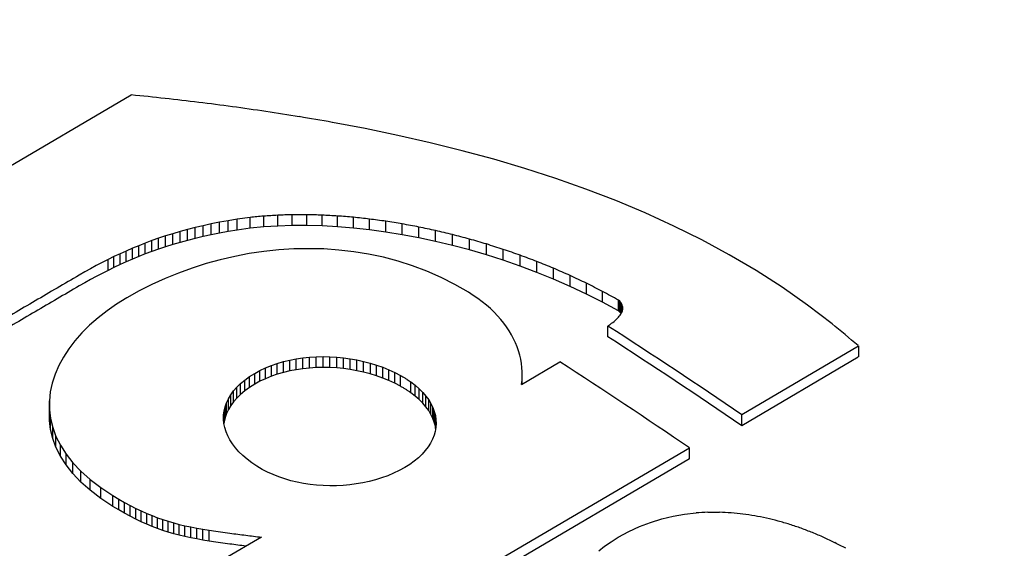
# Model space of a CAD drawing. Header units: millimetres. Extents: x 8 to 399, y 12 to 198.
# Tile 39 of 53: x 352.81 to 356.53, y 84.35 to 86.35. Entities that reach past the tile are written whole.
import ezdxf

# ---------------------------------------------------------------- set-up
doc = ezdxf.new("R2010")
doc.units = ezdxf.units.MM

msp = doc.modelspace()

# ---------------------------------------------------------------- linework, layer by layer
at = {"color": 7, "linetype": 'Continuous', "lineweight": 30}
for p, q in [((351.9031, 85.283), (353.2316, 86.0633)), ((354.1143, 85.9362), (353.9903, 85.9597)), ((354.2374, 85.9107), (354.1143, 85.9362)), ((354.3593, 85.883), (354.2374, 85.9107)), ((354.4799, 85.8529), (354.3593, 85.883)), ((354.5991, 85.8205), (354.4799, 85.8529)), ((354.7168, 85.7855), (354.5991, 85.8205)), ((354.8329, 85.7479), (354.7168, 85.7855)), ((354.9472, 85.7075), (354.8329, 85.7479)), ((355.0596, 85.6643), (354.9472, 85.7075)), ((355.1699, 85.618), (355.0596, 85.6643)), ((353.5651, 85.5827), (353.5335, 85.5764)), ((353.5976, 85.5886), (353.5651, 85.5827)), ((353.5651, 85.5419), (353.5651, 85.5827)), ((353.6311, 85.5941), (353.5976, 85.5886)), ((353.5976, 85.5478), (353.5976, 85.5886)), ((353.6803, 85.6008), (353.6311, 85.5941)), ((353.6311, 85.5533), (353.6311, 85.5941)), ((353.6803, 85.56), (353.6803, 85.6008)), ((353.7313, 85.5651), (353.7313, 85.6059)), ((353.7841, 85.5685), (353.7841, 85.6093)), ((353.8385, 85.5702), (353.8385, 85.6111)), ((353.8944, 85.5703), (353.8944, 85.6112)), ((353.9517, 85.5688), (353.9517, 85.6096)), ((354.0102, 85.5655), (354.0102, 85.6064)), ((354.0698, 85.5606), (354.0698, 85.6014)), ((354.1304, 85.554), (354.1304, 85.5948)), ((354.1919, 85.5457), (354.1919, 85.5865)), ((355.2782, 85.5686), (355.1699, 85.618)), ((353.4157, 85.5476), (353.3882, 85.5395)), ((353.444, 85.5553), (353.4157, 85.5476)), ((353.4157, 85.5068), (353.4157, 85.5476)), ((353.473, 85.5627), (353.444, 85.5553)), ((353.444, 85.5145), (353.444, 85.5553)), ((353.5028, 85.5698), (353.473, 85.5627)), ((353.473, 85.5219), (353.473, 85.5627)), ((353.5335, 85.5764), (353.5028, 85.5698)), ((353.5028, 85.5289), (353.5028, 85.5698)), ((353.5335, 85.5356), (353.5335, 85.5764)), ((353.5976, 85.5478), (353.5651, 85.5419)), ((353.6311, 85.5533), (353.5976, 85.5478)), ((353.6803, 85.56), (353.6311, 85.5533)), ((353.7313, 85.5651), (353.6803, 85.56)), ((353.7841, 85.5685), (353.7313, 85.5651)), ((353.8385, 85.5702), (353.7841, 85.5685)), ((353.8944, 85.5703), (353.8385, 85.5702)), ((353.9517, 85.5688), (353.8944, 85.5703)), ((354.0102, 85.5655), (353.9517, 85.5688)), ((354.0698, 85.5606), (354.0102, 85.5655)), ((354.1304, 85.554), (354.0698, 85.5606)), ((354.1919, 85.5457), (354.1304, 85.554)), ((354.2541, 85.5357), (354.1919, 85.5457)), ((354.2541, 85.5357), (354.2541, 85.5765)), ((354.3168, 85.524), (354.3168, 85.5648)), ((354.3801, 85.5106), (354.3801, 85.5514)), ((355.3841, 85.5159), (355.2782, 85.5686)), ((353.3095, 85.5134), (353.2845, 85.504)), ((353.3351, 85.5224), (353.3095, 85.5134)), ((353.3095, 85.4725), (353.3095, 85.5134)), ((353.3613, 85.5311), (353.3351, 85.5224)), ((353.3351, 85.4816), (353.3351, 85.5224)), ((353.3882, 85.5395), (353.3613, 85.5311)), ((353.3613, 85.4903), (353.3613, 85.5311)), ((353.3882, 85.4987), (353.3882, 85.5395)), ((353.444, 85.5145), (353.4157, 85.5068)), ((353.473, 85.5219), (353.444, 85.5145)), ((353.5028, 85.5289), (353.473, 85.5219)), ((353.5335, 85.5356), (353.5028, 85.5289)), ((353.5651, 85.5419), (353.5335, 85.5356)), ((354.3168, 85.524), (354.2541, 85.5357)), ((354.3801, 85.5106), (354.3168, 85.524)), ((354.4437, 85.4954), (354.3801, 85.5106)), ((354.4437, 85.4954), (354.4437, 85.5362)), ((354.5075, 85.4785), (354.5075, 85.5194)), ((355.4877, 85.4599), (355.3841, 85.5159)), ((353.2125, 85.4742), (353.1893, 85.4637)), ((353.236, 85.4845), (353.2125, 85.4742)), ((353.2125, 85.4334), (353.2125, 85.4742)), ((353.26, 85.4944), (353.236, 85.4845)), ((353.236, 85.4436), (353.236, 85.4845)), ((353.2845, 85.504), (353.26, 85.4944)), ((353.26, 85.4536), (353.26, 85.4944)), ((353.2845, 85.4632), (353.2845, 85.504)), ((353.3095, 85.4725), (353.2845, 85.4632)), ((353.3351, 85.4816), (353.3095, 85.4725)), ((353.3613, 85.4903), (353.3351, 85.4816)), ((353.3882, 85.4987), (353.3613, 85.4903)), ((353.4157, 85.5068), (353.3882, 85.4987)), ((353.7324, 85.4724), (353.6769, 85.4643)), ((353.7884, 85.4784), (353.7324, 85.4724)), ((353.8447, 85.482), (353.7884, 85.4784)), ((353.9012, 85.4831), (353.8447, 85.482)), ((353.9578, 85.4819), (353.9012, 85.4831)), ((354.0143, 85.478), (353.9578, 85.4819)), ((354.0708, 85.4716), (354.0143, 85.478)), ((354.1269, 85.4625), (354.0708, 85.4716)), ((354.5075, 85.4785), (354.4437, 85.4954)), ((354.5714, 85.4599), (354.5075, 85.4785)), ((354.5714, 85.4599), (354.5714, 85.5008)), ((354.6352, 85.4396), (354.6352, 85.4804)), ((353.144, 85.4419), (353.1218, 85.4307)), ((353.1665, 85.453), (353.144, 85.4419)), ((353.144, 85.4011), (353.144, 85.4419)), ((353.1893, 85.4637), (353.1665, 85.453)), ((353.1665, 85.4121), (353.1665, 85.453)), ((353.1893, 85.4229), (353.1893, 85.4637)), ((353.2125, 85.4334), (353.1893, 85.4229)), ((353.236, 85.4436), (353.2125, 85.4334)), ((353.26, 85.4536), (353.236, 85.4436)), ((353.2845, 85.4632), (353.26, 85.4536)), ((353.5676, 85.4413), (353.514, 85.4266)), ((353.6219, 85.4538), (353.5676, 85.4413)), ((353.6769, 85.4643), (353.6219, 85.4538)), ((354.1828, 85.4507), (354.1269, 85.4625)), ((354.2381, 85.4361), (354.1828, 85.4507)), ((354.2929, 85.4187), (354.2381, 85.4361)), ((354.6352, 85.4396), (354.5714, 85.4599)), ((354.6989, 85.4175), (354.6352, 85.4396)), ((354.6989, 85.4175), (354.6989, 85.4583)), ((354.7622, 85.3937), (354.7622, 85.4345)), ((355.5887, 85.4004), (355.4877, 85.4599)), ((353.0781, 85.4073), (353.0565, 85.3953)), ((353.0998, 85.4191), (353.0781, 85.4073)), ((353.1218, 85.4307), (353.0998, 85.4191)), ((353.144, 85.4011), (353.1218, 85.3898)), ((353.1665, 85.4121), (353.144, 85.4011)), ((353.1893, 85.4229), (353.1665, 85.4121)), ((353.4613, 85.4099), (353.4096, 85.3912)), ((353.514, 85.4266), (353.4613, 85.4099)), ((354.347, 85.3982), (354.2929, 85.4187)), ((354.4003, 85.3748), (354.347, 85.3982)), ((354.7622, 85.3937), (354.6989, 85.4175)), ((354.8251, 85.3681), (354.8251, 85.4089)), ((355.6871, 85.3373), (355.5887, 85.4004)), ((353.0565, 85.3953), (353.035, 85.3831)), ((353.0781, 85.3665), (353.0565, 85.3545)), ((353.0998, 85.3783), (353.0781, 85.3665)), ((353.1218, 85.3898), (353.0998, 85.3783)), ((353.3591, 85.3706), (353.3097, 85.3482)), ((353.4096, 85.3912), (353.3591, 85.3706)), ((354.4526, 85.3483), (354.4003, 85.3748)), ((354.8251, 85.3681), (354.7622, 85.3937)), ((354.8875, 85.3408), (354.8251, 85.3681)), ((354.8875, 85.3408), (354.8875, 85.3816)), ((353.0565, 85.3545), (353.035, 85.3423)), ((353.2617, 85.3239), (353.2151, 85.2978)), ((353.3097, 85.3482), (353.2617, 85.3239)), ((354.504, 85.3186), (354.4526, 85.3483)), ((354.9492, 85.3117), (354.8875, 85.3408)), ((354.9492, 85.3117), (354.9492, 85.3526)), ((355.01, 85.2809), (355.01, 85.3217)), ((355.7827, 85.2704), (355.6871, 85.3373)), ((353.2151, 85.2978), (353.1766, 85.2739)), ((354.5222, 85.307), (354.504, 85.3186)), ((354.5395, 85.295), (354.5222, 85.307)), ((354.556, 85.2826), (354.5395, 85.295)), ((355.01, 85.2809), (354.9492, 85.3117)), ((355.0746, 85.2846), (355.0699, 85.2892)), ((355.0699, 85.2483), (355.0699, 85.2892)), ((355.0784, 85.2801), (355.0746, 85.2846)), ((355.0746, 85.2437), (355.0746, 85.2846)), ((353.1403, 85.2486), (353.1063, 85.222)), ((353.1766, 85.2739), (353.1403, 85.2486)), ((354.5717, 85.2699), (354.556, 85.2826)), ((354.5865, 85.2569), (354.5717, 85.2699)), ((354.6004, 85.2436), (354.5865, 85.2569)), ((355.0699, 85.2483), (355.01, 85.2809)), ((355.0746, 85.2437), (355.0699, 85.2483)), ((355.0815, 85.2756), (355.0784, 85.2801)), ((355.0784, 85.2392), (355.0784, 85.2801)), ((355.0837, 85.2711), (355.0815, 85.2756)), ((355.0815, 85.2409), (355.0815, 85.2756)), ((355.0833, 85.2448), (355.0848, 85.2491)), ((355.0852, 85.2666), (355.0837, 85.2711)), ((355.0837, 85.2459), (355.0837, 85.2711)), ((355.0848, 85.2491), (355.0858, 85.2534)), ((355.0861, 85.2622), (355.0852, 85.2666)), ((355.0852, 85.2508), (355.0852, 85.2666)), ((355.0858, 85.2534), (355.0862, 85.2578)), ((355.0862, 85.2578), (355.0861, 85.2622)), ((355.0861, 85.2559), (355.0861, 85.2622)), ((355.8754, 85.1996), (355.7827, 85.2704)), ((353.1063, 85.222), (353.0748, 85.1942)), ((354.6135, 85.23), (354.6004, 85.2436)), ((354.6257, 85.2161), (354.6135, 85.23)), ((354.6371, 85.202), (354.6257, 85.2161)), ((355.0529, 85.2088), (355.0572, 85.2126)), ((355.0572, 85.2126), (355.0615, 85.2164)), ((355.0615, 85.2164), (355.0655, 85.2203)), ((355.0655, 85.2203), (355.0693, 85.2242)), ((355.0693, 85.2242), (355.0729, 85.2282)), ((355.0729, 85.2282), (355.0761, 85.2323)), ((355.0784, 85.2392), (355.0746, 85.2437)), ((355.0761, 85.2323), (355.0789, 85.2364)), ((355.0795, 85.2375), (355.0784, 85.2392)), ((355.0789, 85.2364), (355.0813, 85.2406)), ((355.0813, 85.2406), (355.0833, 85.2448)), ((353.0748, 85.1942), (353.0458, 85.1654)), ((354.6476, 85.1876), (354.6371, 85.202)), ((354.6573, 85.173), (354.6476, 85.1876)), ((354.6661, 85.1582), (354.6573, 85.173)), ((355.0299, 85.1503), (355.0299, 85.1912)), ((355.0391, 85.198), (355.0437, 85.2015)), ((355.0437, 85.2015), (355.0483, 85.2051)), ((355.0483, 85.2051), (355.0529, 85.2088)), ((353.0195, 85.1356), (352.9961, 85.105)), ((353.0458, 85.1654), (353.0195, 85.1356)), ((354.674, 85.1432), (354.6661, 85.1582)), ((354.6811, 85.1281), (354.674, 85.1432)), ((352.9961, 85.105), (352.9757, 85.0737)), ((354.6873, 85.1128), (354.6811, 85.1281)), ((354.6927, 85.0973), (354.6873, 85.1128)), ((355.9753, 85.1151), (355.5346, 84.8562)), ((355.9761, 85.0747), (355.9761, 85.1161)), ((352.9757, 85.0737), (352.9583, 85.0417)), ((353.8061, 85.0568), (353.83, 85.0625)), ((353.83, 85.0625), (353.8543, 85.0672)), ((353.83, 85.0217), (353.83, 85.0625)), ((353.8543, 85.0672), (353.8791, 85.0708)), ((353.8543, 85.0264), (353.8543, 85.0672)), ((353.8791, 85.0708), (353.9043, 85.0735)), ((353.8791, 85.03), (353.8791, 85.0708)), ((353.9043, 85.0735), (353.9297, 85.0751)), ((353.9043, 85.0326), (353.9043, 85.0735)), ((353.9297, 85.0751), (353.9553, 85.0756)), ((353.9297, 85.0342), (353.9297, 85.0751)), ((353.9553, 85.0756), (353.981, 85.0752)), ((353.9553, 85.0348), (353.9553, 85.0756)), ((353.981, 85.0752), (354.0067, 85.0737)), ((353.981, 85.0344), (353.981, 85.0752)), ((354.0067, 85.0737), (354.0324, 85.0713)), ((354.0067, 85.0329), (354.0067, 85.0737)), ((354.0324, 85.0713), (354.0579, 85.0678)), ((354.0324, 85.0304), (354.0324, 85.0713)), ((354.0579, 85.0678), (354.0833, 85.0634)), ((354.0579, 85.027), (354.0579, 85.0678)), ((354.0833, 85.0634), (354.1083, 85.0579)), ((354.0833, 85.0225), (354.0833, 85.0634)), ((354.6971, 85.0818), (354.6927, 85.0973)), ((354.7008, 85.0661), (354.6971, 85.0818)), ((354.7035, 85.0503), (354.7008, 85.0661)), ((355.9745, 85.0736), (355.5346, 84.8152)), ((352.9583, 85.0417), (352.9443, 85.0091)), ((353.7174, 85.0234), (353.7384, 85.0333)), ((353.7384, 85.0333), (353.7603, 85.0422)), ((353.7384, 84.9925), (353.7384, 85.0333)), ((353.7603, 85.0422), (353.7828, 85.05)), ((353.7603, 85.0014), (353.7603, 85.0422)), ((353.7828, 85.05), (353.8061, 85.0568)), ((353.7828, 85.0092), (353.7828, 85.05)), ((353.8061, 85.0159), (353.8061, 85.0568)), ((353.8543, 85.0264), (353.83, 85.0217)), ((353.8791, 85.03), (353.8543, 85.0264)), ((353.9043, 85.0326), (353.8791, 85.03)), ((353.9297, 85.0342), (353.9043, 85.0326)), ((353.9553, 85.0348), (353.9297, 85.0342)), ((353.981, 85.0344), (353.9553, 85.0348)), ((354.0067, 85.0329), (353.981, 85.0344)), ((354.0324, 85.0304), (354.0067, 85.0329)), ((354.0579, 85.027), (354.0324, 85.0304)), ((354.0833, 85.0225), (354.0579, 85.027)), ((354.1083, 85.0579), (354.133, 85.0515)), ((354.1083, 85.0171), (354.1083, 85.0579)), ((354.133, 85.0515), (354.1572, 85.044)), ((354.133, 85.0515), (354.133, 85.0106)), ((354.1572, 85.044), (354.1808, 85.0356)), ((354.1572, 85.0032), (354.1572, 85.044)), ((354.1808, 85.0356), (354.2039, 85.0263)), ((354.1808, 84.9948), (354.1808, 85.0356)), ((354.2039, 85.0263), (354.2263, 85.0159)), ((354.2039, 84.9854), (354.2039, 85.0263)), ((354.7054, 85.0345), (354.7035, 85.0503)), ((354.7043, 84.9706), (354.8491, 85.0557)), ((354.7064, 85.0185), (354.7054, 85.0345)), ((352.9443, 85.0091), (352.9335, 84.9761)), ((353.6444, 84.9742), (353.6603, 84.9875)), ((353.6603, 84.9875), (353.6779, 85.0002)), ((353.6603, 84.9466), (353.6603, 84.9875)), ((353.6779, 85.0002), (353.6973, 85.0124)), ((353.6779, 84.9594), (353.6779, 85.0002)), ((353.6973, 85.0124), (353.7174, 85.0234)), ((353.6973, 84.9716), (353.6973, 85.0124)), ((353.7174, 84.9826), (353.7174, 85.0234)), ((353.7384, 84.9925), (353.7174, 84.9826)), ((353.7603, 85.0014), (353.7384, 84.9925)), ((353.7828, 85.0092), (353.7603, 85.0014)), ((353.8061, 85.0159), (353.7828, 85.0092)), ((353.83, 85.0217), (353.8061, 85.0159)), ((354.1083, 85.0171), (354.0833, 85.0225)), ((354.133, 85.0106), (354.1083, 85.0171)), ((354.1572, 85.0032), (354.133, 85.0106)), ((354.1808, 84.9948), (354.1572, 85.0032)), ((354.2039, 84.9854), (354.1808, 84.9948)), ((354.2263, 85.0159), (354.2479, 85.0046)), ((354.2263, 84.975), (354.2263, 85.0159)), ((354.2479, 84.9637), (354.2479, 85.0046)), ((354.7059, 84.9866), (354.7066, 85.0026)), ((354.7066, 85.0026), (354.7064, 85.0185)), ((354.7066, 84.972), (354.7066, 85.0026)), ((352.9335, 84.9761), (352.9264, 84.9428)), ((353.618, 84.9463), (353.6304, 84.9605)), ((353.6304, 84.9605), (353.6444, 84.9742)), ((353.6304, 84.9196), (353.6304, 84.9605)), ((353.6444, 84.9333), (353.6444, 84.9742)), ((353.6779, 84.9594), (353.6603, 84.9466)), ((353.6973, 84.9716), (353.6779, 84.9594)), ((353.7174, 84.9826), (353.6973, 84.9716)), ((354.2263, 84.975), (354.2039, 84.9854)), ((354.2479, 84.9637), (354.2263, 84.975)), ((354.2868, 84.9802), (354.3034, 84.9675)), ((354.2868, 84.9393), (354.2868, 84.9802)), ((354.3034, 84.9675), (354.3184, 84.9544)), ((354.3034, 84.9266), (354.3034, 84.9675)), ((354.3184, 84.9544), (354.3318, 84.9409)), ((354.3184, 84.9135), (354.3184, 84.9544)), ((354.7043, 84.9706), (354.7059, 84.9866)), ((354.7059, 84.9716), (354.7059, 84.9866)), ((352.9264, 84.9428), (352.9228, 84.9092)), ((353.5914, 84.9019), (353.5986, 84.917)), ((353.5986, 84.917), (353.6074, 84.9318)), ((353.5986, 84.8761), (353.5986, 84.917)), ((353.6074, 84.9318), (353.618, 84.9463)), ((353.6074, 84.891), (353.6074, 84.9318)), ((353.618, 84.9055), (353.618, 84.9463)), ((353.6304, 84.9196), (353.618, 84.9055)), ((353.6444, 84.9333), (353.6304, 84.9196)), ((353.6603, 84.9466), (353.6444, 84.9333)), ((354.3034, 84.9266), (354.2868, 84.9393)), ((354.3184, 84.9135), (354.3034, 84.9266)), ((354.3318, 84.9), (354.3184, 84.9135)), ((354.3318, 84.9409), (354.3436, 84.927)), ((354.3318, 84.9), (354.3318, 84.9409)), ((354.3436, 84.927), (354.3539, 84.9128)), ((354.3436, 84.8861), (354.3436, 84.927)), ((354.3539, 84.9128), (354.3625, 84.8984)), ((354.3539, 84.8719), (354.3539, 84.9128)), ((352.9228, 84.9092), (352.923, 84.8755)), ((352.9228, 84.8684), (352.9228, 84.9092)), ((352.923, 84.8755), (352.9272, 84.8417)), ((352.923, 84.8347), (352.923, 84.8755)), ((353.5823, 84.871), (353.586, 84.8865)), ((353.586, 84.8865), (353.5914, 84.9019)), ((353.586, 84.8457), (353.586, 84.8865)), ((353.5914, 84.861), (353.5914, 84.9019)), ((353.5986, 84.8761), (353.5914, 84.861)), ((353.6074, 84.891), (353.5986, 84.8761)), ((353.618, 84.9055), (353.6074, 84.891)), ((354.3436, 84.8861), (354.3318, 84.9)), ((354.3539, 84.8719), (354.3436, 84.8861)), ((354.3625, 84.8984), (354.3696, 84.8837)), ((354.3625, 84.8575), (354.3625, 84.8984)), ((354.3696, 84.8837), (354.375, 84.8688)), ((354.3696, 84.8428), (354.3696, 84.8837)), ((352.923, 84.8347), (352.9228, 84.8684)), ((352.9272, 84.8417), (352.9354, 84.808)), ((352.9272, 84.8009), (352.9272, 84.8417)), ((353.58, 84.8397), (353.5803, 84.8554)), ((353.5814, 84.8239), (353.58, 84.8397)), ((353.5803, 84.8554), (353.5823, 84.871)), ((353.5803, 84.8362), (353.5803, 84.8554)), ((353.5823, 84.8302), (353.5823, 84.871)), ((353.586, 84.8457), (353.5823, 84.8302)), ((353.5914, 84.861), (353.586, 84.8457)), ((354.3625, 84.8575), (354.3539, 84.8719)), ((354.3696, 84.8428), (354.3625, 84.8575)), ((354.375, 84.828), (354.3696, 84.8428)), ((354.375, 84.8688), (354.3789, 84.8539)), ((354.375, 84.828), (354.375, 84.8688)), ((354.3789, 84.8539), (354.3811, 84.8388)), ((354.3789, 84.813), (354.3789, 84.8539)), ((354.3811, 84.8388), (354.3817, 84.8238)), ((354.3811, 84.8137), (354.3811, 84.8388)), ((355.5346, 84.8152), (355.5346, 84.8562)), ((352.9272, 84.8009), (352.923, 84.8347)), ((352.9354, 84.808), (352.9478, 84.7744)), ((352.9354, 84.7672), (352.9354, 84.808)), ((353.5823, 84.8302), (353.5814, 84.8235)), ((353.5844, 84.8082), (353.5814, 84.8239)), ((353.5892, 84.7925), (353.5844, 84.8082)), ((354.3789, 84.813), (354.375, 84.828)), ((354.3808, 84.8087), (354.3782, 84.7937)), ((354.3801, 84.8047), (354.3789, 84.813)), ((354.3817, 84.8238), (354.3808, 84.8087)), ((352.9354, 84.7672), (352.9272, 84.8009)), ((352.9478, 84.7336), (352.9354, 84.7672)), ((352.9478, 84.7744), (352.9645, 84.7411)), ((352.9478, 84.7336), (352.9478, 84.7744)), ((353.5956, 84.7769), (353.5892, 84.7925)), ((353.6036, 84.7615), (353.5956, 84.7769)), ((354.3682, 84.7641), (354.3608, 84.7495)), ((354.374, 84.7788), (354.3682, 84.7641)), ((354.3782, 84.7937), (354.374, 84.7788)), ((352.9645, 84.7002), (352.9478, 84.7336)), ((352.9645, 84.7411), (352.9856, 84.7081)), ((352.9645, 84.7002), (352.9645, 84.7411)), ((353.6134, 84.7463), (353.6036, 84.7615)), ((353.6247, 84.7313), (353.6134, 84.7463)), ((353.6377, 84.7166), (353.6247, 84.7313)), ((355.3375, 84.7309), (354.0695, 83.9861)), ((354.3518, 84.7353), (354.3411, 84.7213)), ((354.3608, 84.7495), (354.3518, 84.7353)), ((355.3375, 84.6899), (355.3375, 84.7309)), ((352.9856, 84.6672), (352.9645, 84.7002)), ((352.9856, 84.7081), (353.0113, 84.6755)), ((352.9856, 84.6672), (352.9856, 84.7081)), ((353.6524, 84.7023), (353.6377, 84.7166)), ((353.6686, 84.6884), (353.6524, 84.7023)), ((355.3375, 84.6899), (354.0695, 83.9451)), ((354.3149, 84.6944), (354.2993, 84.6816)), ((354.3288, 84.7076), (354.3149, 84.6944)), ((354.3411, 84.7213), (354.3288, 84.7076)), ((353.0113, 84.6347), (352.9856, 84.6672)), ((353.0113, 84.6755), (353.0418, 84.6434)), ((353.0113, 84.6347), (353.0113, 84.6755)), ((353.6865, 84.6749), (353.6686, 84.6884)), ((353.706, 84.6619), (353.6865, 84.6749)), ((353.7254, 84.6504), (353.706, 84.6619)), ((354.2633, 84.6574), (354.2427, 84.6461)), ((354.2822, 84.6692), (354.2633, 84.6574)), ((354.2993, 84.6816), (354.2822, 84.6692)), ((353.0418, 84.6026), (353.0113, 84.6346)), ((353.0418, 84.6434), (353.077, 84.612)), ((353.0418, 84.6026), (353.0418, 84.6434)), ((353.7457, 84.6399), (353.7254, 84.6504)), ((353.7668, 84.6304), (353.7457, 84.6399)), ((353.7887, 84.6219), (353.7668, 84.6304)), ((353.8112, 84.6142), (353.7887, 84.6219)), ((354.1763, 84.6181), (354.153, 84.6108)), ((354.1991, 84.6264), (354.1763, 84.6181)), ((354.2212, 84.6357), (354.1991, 84.6264)), ((354.2427, 84.6461), (354.2212, 84.6357)), ((353.077, 84.5712), (353.0418, 84.6026)), ((353.077, 84.612), (353.1173, 84.5813)), ((353.077, 84.5712), (353.077, 84.612)), ((353.1173, 84.5813), (353.1627, 84.5513)), ((353.1173, 84.5404), (353.1173, 84.5813)), ((353.8343, 84.6076), (353.8112, 84.6142)), ((353.8578, 84.6019), (353.8343, 84.6076)), ((353.8819, 84.5972), (353.8578, 84.6019)), ((353.9062, 84.5935), (353.8819, 84.5972)), ((353.9309, 84.5908), (353.9062, 84.5935)), ((353.9558, 84.589), (353.9309, 84.5908)), ((353.9808, 84.5882), (353.9558, 84.589)), ((354.0058, 84.5884), (353.9808, 84.5882)), ((354.0308, 84.5897), (354.0058, 84.5884)), ((354.0558, 84.5919), (354.0308, 84.5897)), ((354.0805, 84.5951), (354.0558, 84.5919)), ((354.105, 84.5993), (354.0805, 84.5951)), ((354.1292, 84.6046), (354.105, 84.5993)), ((354.153, 84.6108), (354.1292, 84.6046)), ((353.1173, 84.5404), (353.077, 84.5712)), ((353.1627, 84.5513), (353.185, 84.5379)), ((353.1627, 84.5105), (353.1627, 84.5513)), ((353.1627, 84.5105), (353.1173, 84.5404)), ((353.185, 84.4971), (353.1627, 84.5105)), ((353.185, 84.5379), (353.2068, 84.5255)), ((353.185, 84.4971), (353.185, 84.5379)), ((353.2068, 84.5255), (353.228, 84.5139)), ((353.2068, 84.4846), (353.2068, 84.5255)), ((353.228, 84.5139), (353.2489, 84.5032)), ((353.228, 84.4731), (353.228, 84.5139)), ((353.2068, 84.4846), (353.185, 84.4971)), ((353.228, 84.4731), (353.2068, 84.4846)), ((353.2489, 84.4623), (353.228, 84.4731)), ((353.2489, 84.5032), (353.2695, 84.4933)), ((353.2489, 84.4623), (353.2489, 84.5032)), ((353.2695, 84.4933), (353.2899, 84.4842)), ((353.2695, 84.4525), (353.2695, 84.4933)), ((353.2899, 84.4842), (353.3102, 84.4758)), ((353.2899, 84.4433), (353.2899, 84.4842)), ((353.3102, 84.4758), (353.3305, 84.468)), ((353.3102, 84.4349), (353.3102, 84.4758)), ((353.3305, 84.468), (353.3508, 84.4609)), ((353.3305, 84.4272), (353.3305, 84.468)), ((355.233, 84.4633), (355.2757, 84.4735)), ((355.2757, 84.4735), (355.3189, 84.481)), ((355.3189, 84.481), (355.3625, 84.486)), ((355.4064, 84.4885), (355.4506, 84.4886)), ((353.2695, 84.4525), (353.2489, 84.4623)), ((353.2899, 84.4433), (353.2695, 84.4525)), ((353.3102, 84.4349), (353.2899, 84.4433)), ((353.3305, 84.4272), (353.3102, 84.4349)), ((353.3508, 84.4609), (353.3713, 84.4544)), ((353.3508, 84.42), (353.3508, 84.4609)), ((353.3713, 84.4544), (353.392, 84.4483)), ((353.3713, 84.4135), (353.3713, 84.4544)), ((353.392, 84.4483), (353.413, 84.4428)), ((353.392, 84.4075), (353.392, 84.4483)), ((353.413, 84.4428), (353.4344, 84.4377)), ((353.413, 84.4019), (353.413, 84.4428)), ((353.4344, 84.4377), (353.4564, 84.4329)), ((353.4344, 84.3968), (353.4344, 84.4377)), ((353.4564, 84.4329), (353.4789, 84.4285)), ((353.4564, 84.392), (353.4564, 84.4329)), ((355.1087, 84.416), (355.1494, 84.4347)), ((355.1494, 84.4347), (355.1908, 84.4504)), ((355.1908, 84.4504), (355.233, 84.4633)), ((353.3508, 84.42), (353.3305, 84.4272)), ((353.3713, 84.4135), (353.3508, 84.42)), ((353.392, 84.4075), (353.3713, 84.4135)), ((353.413, 84.4019), (353.392, 84.4075)), ((353.4344, 84.3968), (353.413, 84.4019)), ((353.4564, 84.392), (353.4344, 84.3968)), ((353.4789, 84.4285), (353.5022, 84.4243)), ((353.4789, 84.3876), (353.4789, 84.4285)), ((353.5022, 84.4243), (353.5262, 84.4204)), ((353.5022, 84.3834), (353.5022, 84.4243)), ((353.5262, 84.4204), (353.5511, 84.4166)), ((353.5262, 84.3795), (353.5262, 84.4204)), ((353.5511, 84.4166), (353.5769, 84.4129)), ((353.5769, 84.4129), (353.6037, 84.4093)), ((353.7233, 84.3944), (353.5811, 84.3109)), ((355.0416, 84.3774), (355.0689, 84.3944)), ((355.0689, 84.3944), (355.1087, 84.416)), ((353.4789, 84.3876), (353.4564, 84.392)), ((353.5022, 84.3834), (353.4789, 84.3876)), ((353.5262, 84.3795), (353.5022, 84.3834)), ((353.5511, 84.3757), (353.5262, 84.3795)), ((353.5769, 84.372), (353.5511, 84.3757)), ((353.6037, 84.3684), (353.5769, 84.372)), ((354.9959, 84.3428), (355.0173, 84.3602)), ((355.0173, 84.3602), (355.0416, 84.3774))]:
    msp.add_line(p, q, dxfattribs=at)
for centre, radius, start, end in [((348.0943, 70.7328), 19.6467, 50.41918, 69.5862), ((347.8816, 70.598), 19.6962, 51.02707, 68.97831), ((347.9552, 70.6873), 19.5477, 51.06688, 69.04217), ((342.6319, 67.597), 19.5523, 50.96047, 69.04491), ((342.4624, 67.4622), 19.5805, 50.38646, 69.61892), ((342.4864, 67.4622), 19.5331, 50.36292, 69.64245), ((343.1516, 66.7495), 21.9361, 55.63235, 57.21444), ((343.175, 66.7495), 21.889, 55.62227, 57.20791), ((342.9304, 66.6047), 21.9658, 55.60912, 57.13903)]:
    msp.add_arc(centre, radius, start, end, dxfattribs=at)
for centre, major_axis, ratio, start_param, end_param in [((354.6335, 68.8251), (23.1055, -6.7859), 0.693832, 1.825885, 1.831302), ((354.617, 68.818), (22.7963, -7.1553), 0.697521, 1.8348, 1.84026), ((354.6003, 68.8111), (22.4478, -7.5714), 0.701317, 1.845874, 1.851379), ((354.5838, 68.8045), (22.0585, -8.0345), 0.705094, 1.859259, 1.864812), ((354.5679, 68.7985), (21.6264, -8.5445), 0.708701, 1.875098, 1.880699), ((354.5529, 68.7933), (21.1496, -9.1004), 0.711959, 1.893504, 1.899155), ((354.4673, 68.6151), (34.8465, 4.0406), 0.483834, 1.535843, 1.537305), ((354.3763, 68.5852), (32.6197, 2.4539), 0.520432, 1.549808, 1.551425), ((354.3091, 68.5651), (30.7889, 1.0385), 0.55353, 1.567411, 1.569178), ((354.2585, 68.5515), (29.24, -0.2675), 0.583365, 1.588587, 1.590499), ((354.22, 68.5427), (27.894, -1.5057), 0.610105, 1.613333, 1.615385), ((354.1905, 68.5374), (26.6937, -2.7043), 0.633856, 1.641664, 1.643851), ((354.168, 68.5347), (25.5962, -3.8814), 0.654667, 1.673563, 1.675881), ((354.151, 68.5342), (24.5679, -5.0475), 0.672545, 1.70893, 1.711374), ((354.1385, 68.5354), (23.5832, -6.2057), 0.687464, 1.747532, 1.750097), ((354.1297, 68.538), (22.6227, -7.3529), 0.69939, 1.788955, 1.791635), ((354.124, 68.5419), (21.6734, -8.4804), 0.708295, 1.832581, 1.835373), ((354.1212, 68.5469), (20.7284, -9.5754), 0.714181, 1.877604, 1.880502), ((354.1208, 68.553), (19.7868, -10.6234), 0.7171, 1.92308, 1.92608), ((354.1226, 68.56), (18.8527, -11.6106), 0.71716, 1.968025, 1.971121), ((354.1265, 68.568), (17.9332, -12.5261), 0.714524, 2.011512, 2.0147), ((354.1323, 68.5768), (17.0371, -13.3635), 0.709398, 2.05277, 2.056045), ((354.14, 68.5866), (16.1722, -14.1209), 0.702015, 2.09123, 2.094587), ((354.1495, 68.5973), (15.3451, -14.8005), 0.692618, 2.126542, 2.129977), ((354.1609, 68.609), (-14.5597, 15.4077), 0.681437, 5.300143, 5.30365), ((354.1742, 68.6216), (-13.8177, 15.9493), 0.668686, 5.328846, 5.332422), ((354.1893, 68.6353), (-13.1189, 16.4333), 0.65455, 5.354352, 5.35799), ((354.2064, 68.65), (-12.4617, 16.8676), 0.639186, 5.376834, 5.38053), ((354.2254, 68.6659), (-11.8434, 17.2593), 0.622722, 5.396499, 5.40025), ((354.7554, 69.0004), (-8.8951, 18.9747), 0.511712, 5.448869, 5.456376), ((352.0077, 67.1859), (35.728, 4.6672), 0.469673, 1.414427, 1.41566), ((352.472, 67.514), (29.8447, 0.2829), 0.570934, 1.463923, 1.465416), ((352.6554, 67.6416), (27.6693, -1.6967), 0.614076, 1.50409, 1.505702), ((352.8158, 67.7523), (25.7772, -3.6565), 0.650948, 1.555743, 1.557467), ((352.9579, 67.8499), (24.0496, -5.6297), 0.680453, 1.618895, 1.620723), ((353.0856, 67.9369), (22.3999, -7.5979), 0.701604, 1.691865, 1.69379), ((353.2015, 68.0156), (20.7835, -9.4945), 0.713865, 1.77077, 1.772785), ((353.308, 68.0875), (19.2036, -11.2312), 0.717467, 1.85012, 1.852217), ((353.4067, 68.1539), (17.6977, -12.7388), 0.71346, 1.924533, 1.926706), ((353.4992, 68.2158), (16.309, -13.9938), 0.703404, 1.990394, 1.992635), ((353.5865, 68.274), (15.0634, -15.0135), 0.688939, 2.046324, 2.048626), ((353.6697, 68.3294), (-13.9652, 15.8363), 0.671475, 5.23421, 5.236565)]:
    msp.add_ellipse(centre, major_axis=major_axis, ratio=ratio, start_param=start_param, end_param=end_param, dxfattribs=at)
for points, knots in [([(353.035, 85.3831), (353.0074, 85.3669), (352.9245, 85.3185), (352.7866, 85.2375), (352.6045, 85.1308), (352.4776, 85.0564), (352.4059, 85.0143)], [0, 0, 0, 0, 0.131599, 0.394797, 0.657994, 1, 1, 1, 1]), ([(353.035, 85.3423), (353.0074, 85.3261), (352.9245, 85.2776), (352.7866, 85.1967), (352.6045, 85.0899), (352.4776, 85.0155), (352.4059, 84.9735)], [0, 0, 0, 0, 0.131599, 0.394796, 0.657994, 1, 1, 1, 1]), ([(355.0299, 85.1912), (355.0315, 85.1923), (355.0338, 85.194), (355.0368, 85.1963), (355.0384, 85.1974), (355.0391, 85.198)], [0, 0, 0, 0, 0.499994, 0.749997, 1, 1, 1, 1]), ([(354.2479, 85.0046), (354.2513, 85.0026), (354.2565, 84.9995), (354.2634, 84.9954), (354.2667, 84.9933), (354.2684, 84.9922)], [0, 0, 0, 0, 0.499957, 0.749964, 1, 1, 1, 1]), ([(354.2684, 84.9922), (354.27, 84.9912), (354.2739, 84.9888), (354.28, 84.9847), (354.2845, 84.9817), (354.2868, 84.9802)], [0, 0, 0, 0, 0.2499373, 0.6249476, 1, 1, 1, 1]), ([(354.2684, 84.9513), (354.265, 84.9534), (354.26, 84.9566), (354.2531, 84.9607), (354.2496, 84.9627), (354.2479, 84.9637)], [0, 0, 0, 0, 0.499922, 0.749959, 1, 1, 1, 1]), ([(354.2868, 84.9393), (354.2838, 84.9413), (354.2792, 84.9444), (354.2731, 84.9484), (354.27, 84.9504), (354.2684, 84.9513)], [0, 0, 0, 0, 0.4999509, 0.7499588, 1, 1, 1, 1]), ([(353.6037, 84.4093), (353.6236, 84.4068), (353.6535, 84.4029), (353.6934, 84.3981), (353.7133, 84.3956), (353.7233, 84.3944)], [0, 0, 0, 0, 0.49998, 0.749989, 1, 1, 1, 1]), ([(353.6657, 84.3606), (353.6649, 84.3607), (353.6542, 84.362), (353.6336, 84.3645), (353.6137, 84.3671), (353.6037, 84.3684)], [0, 0, 0, 0, 0.035492, 0.517737, 1, 1, 1, 1])]:
    msp.add_open_spline(points, degree=3, knots=knots, dxfattribs=at)

doc.saveas('drawing.dxf')
